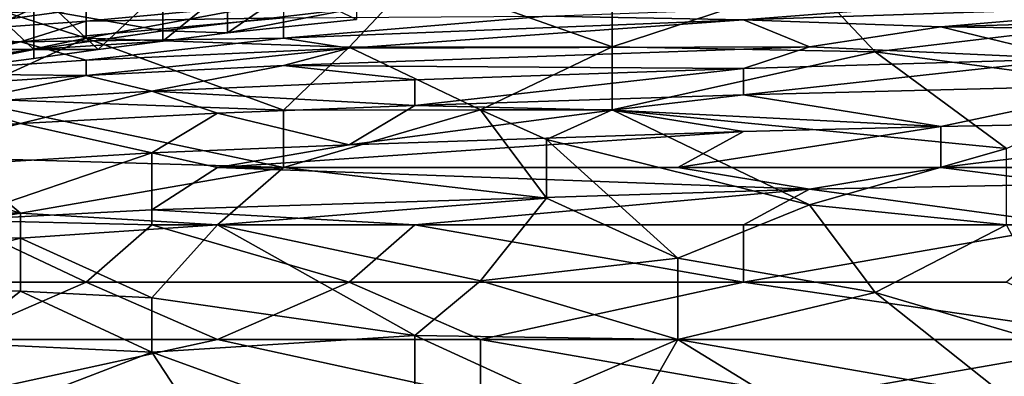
# Model space of a CAD drawing. Extents: x -161 to 11, y -10 to 160.
# Tile 185 of 256: x -0.773 to -0.706, y 0.252 to 0.2763. Entities that reach past the tile are written whole.
import ezdxf

# ---------------------------------------------------------------- set-up
doc = ezdxf.new("R2010")
doc.units = 0

msp = doc.modelspace()

# ---------------------------------------------------------------- linework, layer by layer
for points in [[(-0.768452, 0.277943, 0.706464), (-0.768452, 0.275038, 0.701956), (-0.746097, 0.279173, 0.709769)], [(-0.768452, 0.275038, 0.701956), (-0.750568, 0.274414, 0.701956), (-0.746097, 0.279173, 0.709769)], [(-0.732683, 0.274433, 0.701956), (-0.746097, 0.279173, 0.709769), (-0.750568, 0.274414, 0.701956)], [(-0.746097, 0.279173, 0.709769), (-0.732683, 0.274433, 0.701956), (-0.732683, 0.279114, 0.709769)], [(-0.732683, 0.279114, 0.709769), (-0.732683, 0.274433, 0.701956), (-0.71927, 0.278871, 0.709769)], [(-0.732683, 0.274433, 0.701956), (-0.714799, 0.27411, 0.701956), (-0.71927, 0.278871, 0.709769)], [(-0.705857, 0.278766, 0.709769), (-0.71927, 0.278871, 0.709769), (-0.696915, 0.276231, 0.705862)], [(-0.696915, 0.276231, 0.705862), (-0.71927, 0.278871, 0.709769), (-0.714799, 0.27411, 0.701956)], [(-0.772923, 0.278409, 0.381644), (-0.795278, 0.275766, 0.369925), (-0.790807, 0.276788, 0.38555)], [(-0.772923, 0.278409, 0.381644), (-0.772923, 0.277978, 0.362112), (-0.795278, 0.275766, 0.369925)], [(-0.772923, 0.277978, 0.362112), (-0.777394, 0.277511, 0.3543), (-0.795278, 0.275766, 0.369925)], [(-0.777394, 0.277943, 0.705518), (-0.768452, 0.275038, 0.701956), (-0.768452, 0.277943, 0.706464)], [(-0.777394, 0.277943, 0.705518), (-0.777394, 0.273188, 0.69805), (-0.768452, 0.275038, 0.701956)], [(-0.776403, 0.278411, 0.269989), (-0.772014, 0.274261, 0.267649), (-0.772014, 0.278411, 0.269939)], [(-0.776403, 0.278411, 0.269989), (-0.776403, 0.274261, 0.268217), (-0.772014, 0.274261, 0.267649)], [(-0.772014, 0.278411, 0.269939), (-0.767624, 0.274261, 0.266978), (-0.763234, 0.278411, 0.269652)], [(-0.767624, 0.274261, 0.266978), (-0.772014, 0.278411, 0.269939), (-0.772014, 0.274261, 0.267649)], [(-0.772014, 0.277082, 0.259377), (-0.763234, 0.278212, 0.259377), (-0.763234, 0.275534, 0.263134)], [(-0.763234, 0.274835, 0.266891), (-0.763234, 0.278411, 0.269652), (-0.767624, 0.274261, 0.266978)], [(-0.758845, 0.278411, 0.269444), (-0.763234, 0.278411, 0.269652), (-0.763234, 0.274835, 0.266891)], [(-0.758845, 0.2754, 0.266891), (-0.758845, 0.278411, 0.269444), (-0.763234, 0.274835, 0.266891)], [(-0.763234, 0.275534, 0.263134), (-0.763234, 0.278212, 0.259377), (-0.750065, 0.277062, 0.263134)], [(-0.754455, 0.278411, 0.269197), (-0.758845, 0.278411, 0.269444), (-0.758845, 0.2754, 0.266891)], [(-0.758845, 0.2754, 0.266891), (-0.750065, 0.276305, 0.266891), (-0.754455, 0.278411, 0.269197)], [(-0.768452, 0.276193, 0.307425), (-0.755039, 0.277428, 0.311331), (-0.755039, 0.276406, 0.303519)], [(-0.768452, 0.276193, 0.307425), (-0.768452, 0.277047, 0.315237), (-0.755039, 0.277428, 0.311331)], [(-0.723741, 0.276274, 0.295706), (-0.737154, 0.276536, 0.299612), (-0.705857, 0.277691, 0.299612)], [(-0.705857, 0.277691, 0.299612), (-0.692444, 0.277318, 0.295706), (-0.723741, 0.276274, 0.295706)], [(-0.710328, 0.275807, 0.2918), (-0.723741, 0.276274, 0.295706), (-0.692444, 0.277318, 0.295706)], [(-0.683502, 0.276593, 0.2918), (-0.710328, 0.275807, 0.2918), (-0.692444, 0.277318, 0.295706)], [(-0.772014, 0.277082, 0.259377), (-0.780793, 0.273093, 0.263134), (-0.789572, 0.274531, 0.259377)], [(-0.789572, 0.274531, 0.259377), (-0.780793, 0.276615, 0.25562), (-0.772014, 0.277082, 0.259377)], [(-0.768452, 0.277047, 0.315237), (-0.768452, 0.276193, 0.307425), (-0.781865, 0.275236, 0.307425)], [(-0.781865, 0.275236, 0.307425), (-0.781865, 0.276313, 0.319144), (-0.768452, 0.277047, 0.315237)], [(-0.772014, 0.277082, 0.259377), (-0.772014, 0.274261, 0.263101), (-0.780793, 0.273093, 0.263134)], [(-0.763234, 0.275534, 0.263134), (-0.772014, 0.274261, 0.263101), (-0.772014, 0.277082, 0.259377)], [(-0.758845, 0.2754, 0.266891), (-0.763234, 0.275534, 0.263134), (-0.750065, 0.277062, 0.263134)], [(-0.758845, 0.2754, 0.266891), (-0.750065, 0.277062, 0.263134), (-0.750065, 0.276305, 0.266891)], [(-0.737154, 0.276536, 0.299612), (-0.755039, 0.275032, 0.295706), (-0.755039, 0.276406, 0.303519)], [(-0.737154, 0.276536, 0.299612), (-0.723741, 0.276274, 0.295706), (-0.755039, 0.275032, 0.295706)], [(-0.710328, 0.275807, 0.2918), (-0.683502, 0.276593, 0.2918), (-0.683502, 0.275455, 0.287894)], [(-0.781865, 0.275236, 0.307425), (-0.768452, 0.276193, 0.307425), (-0.772923, 0.27477, 0.299612)], [(-0.772923, 0.27477, 0.299612), (-0.755039, 0.276406, 0.303519), (-0.755039, 0.275032, 0.295706)], [(-0.772923, 0.27477, 0.299612), (-0.768452, 0.276193, 0.307425), (-0.755039, 0.276406, 0.303519)], [(-0.723741, 0.276274, 0.295706), (-0.750568, 0.274358, 0.2918), (-0.755039, 0.275032, 0.295706)], [(-0.750568, 0.274358, 0.2918), (-0.723741, 0.276274, 0.295706), (-0.71927, 0.274437, 0.287894)], [(-0.71927, 0.274437, 0.287894), (-0.723741, 0.276274, 0.295706), (-0.710328, 0.275807, 0.2918)], [(-0.714799, 0.27411, 0.701956), (-0.696915, 0.271697, 0.69805), (-0.696915, 0.276231, 0.705862)], [(-0.795278, 0.273014, 0.299612), (-0.781865, 0.275236, 0.307425), (-0.772923, 0.27477, 0.299612)], [(-0.763234, 0.275534, 0.263134), (-0.763234, 0.274835, 0.266891), (-0.772014, 0.274261, 0.263101)], [(-0.763234, 0.274835, 0.266891), (-0.763234, 0.275534, 0.263134), (-0.758845, 0.2754, 0.266891)], [(-0.71927, 0.274437, 0.287894), (-0.710328, 0.275807, 0.2918), (-0.701386, 0.273619, 0.283987)], [(-0.683502, 0.275455, 0.287894), (-0.701386, 0.273619, 0.283987), (-0.710328, 0.275807, 0.2918)], [(-0.781865, 0.272624, 0.2918), (-0.795278, 0.273014, 0.299612), (-0.772923, 0.27477, 0.299612)], [(-0.772923, 0.27477, 0.299612), (-0.768452, 0.273529, 0.2918), (-0.781865, 0.272624, 0.2918)], [(-0.768452, 0.275038, 0.701956), (-0.777394, 0.270947, 0.694144), (-0.755039, 0.27013, 0.694169)], [(-0.777394, 0.273188, 0.69805), (-0.777394, 0.270947, 0.694144), (-0.768452, 0.275038, 0.701956)], [(-0.755039, 0.275032, 0.295706), (-0.768452, 0.273529, 0.2918), (-0.772923, 0.27477, 0.299612)], [(-0.767624, 0.274261, 0.266978), (-0.772014, 0.274261, 0.263101), (-0.763234, 0.274835, 0.266891)], [(-0.768452, 0.275038, 0.701956), (-0.755039, 0.27013, 0.694169), (-0.750568, 0.274414, 0.701956)], [(-0.768452, 0.273529, 0.2918), (-0.755039, 0.275032, 0.295706), (-0.750568, 0.274358, 0.2918)], [(-0.776403, 0.274261, 0.268217), (-0.780793, 0.272496, 0.266891), (-0.772014, 0.274261, 0.267649)], [(-0.772014, 0.273638, 0.266891), (-0.772014, 0.274261, 0.267649), (-0.780793, 0.272496, 0.266891)], [(-0.780793, 0.272496, 0.266891), (-0.772014, 0.274261, 0.263101), (-0.772014, 0.273638, 0.266891)], [(-0.780793, 0.272496, 0.266891), (-0.780793, 0.273093, 0.263134), (-0.772014, 0.274261, 0.263101)], [(-0.772014, 0.274261, 0.267649), (-0.772014, 0.273638, 0.266891), (-0.767624, 0.274261, 0.266978)], [(-0.767624, 0.274261, 0.266978), (-0.772014, 0.273638, 0.266891), (-0.772014, 0.274261, 0.263101)], [(-0.750568, 0.274358, 0.2918), (-0.768452, 0.272493, 0.287894), (-0.768452, 0.273529, 0.2918)], [(-0.755039, 0.273175, 0.287894), (-0.768452, 0.272493, 0.287894), (-0.750568, 0.274358, 0.2918)], [(-0.755039, 0.273175, 0.287894), (-0.750568, 0.274358, 0.2918), (-0.71927, 0.274437, 0.287894)], [(-0.723741, 0.272973, 0.283987), (-0.755039, 0.273175, 0.287894), (-0.71927, 0.274437, 0.287894)], [(-0.750568, 0.274414, 0.701956), (-0.755039, 0.27013, 0.694169), (-0.741626, 0.27015, 0.694144)], [(-0.750568, 0.274414, 0.701956), (-0.741626, 0.27015, 0.694144), (-0.732683, 0.274433, 0.701956)], [(-0.741626, 0.27015, 0.694144), (-0.732683, 0.27015, 0.694144), (-0.732683, 0.274433, 0.701956)], [(-0.714799, 0.27411, 0.701956), (-0.732683, 0.274433, 0.701956), (-0.732683, 0.27015, 0.694144)], [(-0.732683, 0.27015, 0.694144), (-0.705857, 0.267519, 0.690237), (-0.714799, 0.27411, 0.701956)], [(-0.701386, 0.273619, 0.283987), (-0.723741, 0.272973, 0.283987), (-0.71927, 0.274437, 0.287894)], [(-0.696915, 0.271697, 0.69805), (-0.714799, 0.27411, 0.701956), (-0.705857, 0.267519, 0.690237)], [(-0.781865, 0.272624, 0.2918), (-0.768452, 0.273529, 0.2918), (-0.768452, 0.272493, 0.287894)], [(-0.723741, 0.271166, 0.280081), (-0.701386, 0.273619, 0.283987), (-0.696915, 0.271842, 0.280081)], [(-0.723741, 0.271166, 0.280081), (-0.723741, 0.272973, 0.283987), (-0.701386, 0.273619, 0.283987)], [(-0.768452, 0.272493, 0.287894), (-0.781865, 0.271585, 0.287894), (-0.781865, 0.272624, 0.2918)], [(-0.763981, 0.271411, 0.283987), (-0.768452, 0.272493, 0.287894), (-0.755039, 0.273175, 0.287894)], [(-0.763981, 0.271411, 0.283987), (-0.755039, 0.273175, 0.287894), (-0.746097, 0.272196, 0.283987)], [(-0.746097, 0.272196, 0.283987), (-0.755039, 0.273175, 0.287894), (-0.723741, 0.272973, 0.283987)], [(-0.746097, 0.270443, 0.280081), (-0.723741, 0.272973, 0.283987), (-0.723741, 0.271166, 0.280081)], [(-0.746097, 0.270443, 0.280081), (-0.746097, 0.272196, 0.283987), (-0.723741, 0.272973, 0.283987)], [(-0.777394, 0.270605, 0.283987), (-0.781865, 0.271585, 0.287894), (-0.768452, 0.272493, 0.287894)], [(-0.763981, 0.271411, 0.283987), (-0.777394, 0.270605, 0.283987), (-0.768452, 0.272493, 0.287894)], [(-0.763981, 0.271411, 0.283987), (-0.746097, 0.272196, 0.283987), (-0.746097, 0.270443, 0.280081)], [(-0.710328, 0.269016, 0.276175), (-0.723741, 0.271166, 0.280081), (-0.696915, 0.271842, 0.280081)], [(-0.710328, 0.269016, 0.276175), (-0.696915, 0.271842, 0.280081), (-0.683502, 0.269534, 0.276175)], [(-0.763981, 0.271411, 0.283987), (-0.772923, 0.269228, 0.280081), (-0.777394, 0.270605, 0.283987)], [(-0.75951, 0.269922, 0.280081), (-0.772923, 0.269228, 0.280081), (-0.763981, 0.271411, 0.283987)], [(-0.746097, 0.270443, 0.280081), (-0.75951, 0.269922, 0.280081), (-0.763981, 0.271411, 0.283987)], [(-0.781865, 0.268575, 0.280081), (-0.777394, 0.270605, 0.283987), (-0.772923, 0.269228, 0.280081)], [(-0.777394, 0.270947, 0.694144), (-0.755039, 0.266224, 0.686449), (-0.755039, 0.27013, 0.694169)], [(-0.755039, 0.266224, 0.686449), (-0.777394, 0.270947, 0.694144), (-0.777394, 0.266887, 0.686331)], [(-0.732683, 0.27013, 0.278792), (-0.746097, 0.270443, 0.280081), (-0.723741, 0.271166, 0.280081)], [(-0.710328, 0.269016, 0.276175), (-0.732683, 0.27013, 0.278792), (-0.723741, 0.271166, 0.280081)], [(-0.772923, 0.269228, 0.280081), (-0.75951, 0.269922, 0.280081), (-0.763981, 0.267213, 0.276175)], [(-0.763981, 0.267213, 0.276175), (-0.75951, 0.269922, 0.280081), (-0.750568, 0.26776, 0.276175)], [(-0.75951, 0.269922, 0.280081), (-0.746097, 0.270443, 0.280081), (-0.750568, 0.26776, 0.276175)], [(-0.755039, 0.266224, 0.686449), (-0.737154, 0.26414, 0.682425), (-0.741626, 0.27015, 0.694144)], [(-0.741626, 0.27015, 0.694144), (-0.755039, 0.27013, 0.694169), (-0.755039, 0.266224, 0.686449)], [(-0.750568, 0.26776, 0.276175), (-0.746097, 0.270443, 0.280081), (-0.732683, 0.27013, 0.278792)], [(-0.732683, 0.27013, 0.278792), (-0.723741, 0.268664, 0.276175), (-0.750568, 0.26776, 0.276175)], [(-0.741626, 0.27015, 0.694144), (-0.737154, 0.268127, 0.690237), (-0.732683, 0.27015, 0.694144)], [(-0.741626, 0.27015, 0.694144), (-0.737154, 0.26414, 0.682425), (-0.737154, 0.268127, 0.690237)], [(-0.732683, 0.27015, 0.694144), (-0.737154, 0.268127, 0.690237), (-0.71927, 0.263678, 0.682425)], [(-0.732683, 0.27015, 0.694144), (-0.71927, 0.263678, 0.682425), (-0.705857, 0.267519, 0.690237)], [(-0.723741, 0.268664, 0.276175), (-0.732683, 0.27013, 0.278792), (-0.710328, 0.269016, 0.276175)], [(-0.786336, 0.265853, 0.276175), (-0.772923, 0.269228, 0.280081), (-0.763981, 0.267213, 0.276175)], [(-0.772923, 0.269228, 0.280081), (-0.786336, 0.265853, 0.276175), (-0.781865, 0.268575, 0.280081)], [(-0.683502, 0.269534, 0.276175), (-0.683502, 0.266224, 0.272853), (-0.710328, 0.266224, 0.273278)], [(-0.683502, 0.269534, 0.276175), (-0.710328, 0.266224, 0.273278), (-0.710328, 0.269016, 0.276175)], [(-0.728212, 0.266224, 0.27367), (-0.75951, 0.266224, 0.274772), (-0.723741, 0.268664, 0.276175)], [(-0.723741, 0.268664, 0.276175), (-0.75951, 0.266224, 0.274772), (-0.750568, 0.26776, 0.276175)], [(-0.728212, 0.266224, 0.27367), (-0.710328, 0.269016, 0.276175), (-0.710328, 0.266224, 0.273278)], [(-0.710328, 0.269016, 0.276175), (-0.728212, 0.266224, 0.27367), (-0.723741, 0.268664, 0.276175)], [(-0.737154, 0.268127, 0.690237), (-0.728212, 0.260042, 0.674612), (-0.71927, 0.263678, 0.682425)], [(-0.737154, 0.26414, 0.682425), (-0.728212, 0.260042, 0.674612), (-0.737154, 0.268127, 0.690237)], [(-0.777394, 0.262642, 0.272269), (-0.786336, 0.265853, 0.276175), (-0.763981, 0.267213, 0.276175)], [(-0.777394, 0.262642, 0.272269), (-0.763981, 0.267213, 0.276175), (-0.763981, 0.263341, 0.272269)], [(-0.75951, 0.266224, 0.274772), (-0.763981, 0.267213, 0.276175), (-0.750568, 0.26776, 0.276175)], [(-0.75951, 0.266224, 0.274772), (-0.763981, 0.263341, 0.272269), (-0.763981, 0.267213, 0.276175)], [(-0.705857, 0.262318, 0.680111), (-0.705857, 0.267519, 0.690237), (-0.71927, 0.263678, 0.682425)], [(-0.786336, 0.267124, 0.686331), (-0.790807, 0.263527, 0.678519), (-0.772923, 0.26312, 0.678519)], [(-0.786336, 0.267124, 0.686331), (-0.772923, 0.26312, 0.678519), (-0.777394, 0.266887, 0.686331)], [(-0.777394, 0.266887, 0.686331), (-0.772923, 0.26312, 0.678519), (-0.755039, 0.266224, 0.686449)], [(-0.772923, 0.26312, 0.678519), (-0.75951, 0.262318, 0.677887), (-0.755039, 0.266224, 0.686449)], [(-0.75951, 0.266224, 0.274772), (-0.71927, 0.264747, 0.272269), (-0.763981, 0.263341, 0.272269)], [(-0.71927, 0.264747, 0.272269), (-0.75951, 0.266224, 0.274772), (-0.728212, 0.266224, 0.27367)], [(-0.737154, 0.26414, 0.682425), (-0.755039, 0.266224, 0.686449), (-0.75951, 0.262318, 0.677887)], [(-0.71927, 0.264747, 0.272269), (-0.728212, 0.266224, 0.27367), (-0.710328, 0.266224, 0.273278)], [(-0.710328, 0.266224, 0.273278), (-0.701386, 0.265088, 0.272269), (-0.71927, 0.264747, 0.272269)], [(-0.701386, 0.265088, 0.272269), (-0.710328, 0.266224, 0.273278), (-0.683502, 0.266224, 0.272853)], [(-0.746097, 0.262318, 0.271129), (-0.763981, 0.263341, 0.272269), (-0.71927, 0.264747, 0.272269)], [(-0.746097, 0.262318, 0.271129), (-0.71927, 0.264747, 0.272269), (-0.723741, 0.262318, 0.270791)], [(-0.71927, 0.264747, 0.272269), (-0.701386, 0.262318, 0.270541), (-0.723741, 0.262318, 0.270791)], [(-0.701386, 0.265088, 0.272269), (-0.701386, 0.262318, 0.270541), (-0.71927, 0.264747, 0.272269)], [(-0.75951, 0.262318, 0.677887), (-0.741626, 0.258505, 0.670706), (-0.737154, 0.26414, 0.682425)], [(-0.737154, 0.26414, 0.682425), (-0.741626, 0.258505, 0.670706), (-0.728212, 0.260042, 0.674612)], [(-0.790807, 0.263527, 0.678519), (-0.781865, 0.261612, 0.674612), (-0.772923, 0.26312, 0.678519)], [(-0.763981, 0.263341, 0.272269), (-0.763981, 0.262318, 0.271511), (-0.777394, 0.262642, 0.272269)], [(-0.746097, 0.262318, 0.271129), (-0.763981, 0.262318, 0.271511), (-0.763981, 0.263341, 0.272269)], [(-0.728212, 0.260042, 0.674612), (-0.714799, 0.25772, 0.670706), (-0.71927, 0.263678, 0.682425)], [(-0.71927, 0.263678, 0.682425), (-0.714799, 0.25772, 0.670706), (-0.705857, 0.262318, 0.680111)], [(-0.777394, 0.262642, 0.272269), (-0.768452, 0.258412, 0.269492), (-0.786336, 0.258412, 0.269955)], [(-0.772923, 0.261423, 0.674612), (-0.772923, 0.26312, 0.678519), (-0.781865, 0.261612, 0.674612)], [(-0.763981, 0.262318, 0.271511), (-0.768452, 0.258412, 0.269492), (-0.777394, 0.262642, 0.272269)], [(-0.772923, 0.26312, 0.678519), (-0.772923, 0.261423, 0.674612), (-0.75951, 0.262318, 0.677887)], [(-0.763981, 0.25735, 0.6668), (-0.75951, 0.262318, 0.677887), (-0.772923, 0.261423, 0.674612)], [(-0.763981, 0.262318, 0.271511), (-0.750568, 0.258412, 0.26932), (-0.768452, 0.258412, 0.269492)], [(-0.763981, 0.262318, 0.271511), (-0.746097, 0.262318, 0.271129), (-0.750568, 0.258412, 0.26932)], [(-0.763981, 0.25735, 0.6668), (-0.746097, 0.254784, 0.662894), (-0.75951, 0.262318, 0.677887)], [(-0.75951, 0.262318, 0.677887), (-0.746097, 0.254784, 0.662894), (-0.741626, 0.258505, 0.670706)], [(-0.746097, 0.262318, 0.271129), (-0.723741, 0.258412, 0.269152), (-0.750568, 0.258412, 0.26932)], [(-0.723741, 0.262318, 0.270791), (-0.723741, 0.258412, 0.269152), (-0.746097, 0.262318, 0.271129)], [(-0.701386, 0.262318, 0.270541), (-0.705857, 0.258412, 0.269038), (-0.723741, 0.258412, 0.269152)], [(-0.723741, 0.258412, 0.269152), (-0.723741, 0.262318, 0.270791), (-0.701386, 0.262318, 0.270541)], [(-0.701386, 0.253763, 0.662894), (-0.705857, 0.262318, 0.680111), (-0.714799, 0.25772, 0.670706)], [(-0.772923, 0.261423, 0.674612), (-0.781865, 0.261612, 0.674612), (-0.786336, 0.258128, 0.6668)], [(-0.786336, 0.258128, 0.6668), (-0.772923, 0.257813, 0.6668), (-0.772923, 0.261423, 0.674612)], [(-0.772923, 0.261423, 0.674612), (-0.772923, 0.257813, 0.6668), (-0.763981, 0.25735, 0.6668)], [(-0.741626, 0.258505, 0.670706), (-0.728212, 0.254505, 0.663531), (-0.728212, 0.260042, 0.674612)], [(-0.714799, 0.25772, 0.670706), (-0.728212, 0.260042, 0.674612), (-0.728212, 0.254505, 0.663531)], [(-0.741626, 0.258505, 0.670706), (-0.746097, 0.254784, 0.662894), (-0.728212, 0.254505, 0.663531)], [(-0.768452, 0.258412, 0.269492), (-0.777394, 0.254505, 0.268546), (-0.786336, 0.258412, 0.269955)], [(-0.786336, 0.258128, 0.6668), (-0.777394, 0.25429, 0.658987), (-0.772923, 0.257813, 0.6668)], [(-0.768452, 0.258412, 0.269492), (-0.75951, 0.254505, 0.26845), (-0.777394, 0.254505, 0.268546)], [(-0.772923, 0.257813, 0.6668), (-0.777394, 0.25429, 0.658987), (-0.763981, 0.253646, 0.658987)], [(-0.763981, 0.253646, 0.658987), (-0.763981, 0.25735, 0.6668), (-0.772923, 0.257813, 0.6668)], [(-0.768452, 0.258412, 0.269492), (-0.750568, 0.258412, 0.26932), (-0.75951, 0.254505, 0.26845)], [(-0.750568, 0.258412, 0.26932), (-0.741626, 0.254505, 0.268434), (-0.75951, 0.254505, 0.26845)], [(-0.741626, 0.254505, 0.268434), (-0.750568, 0.258412, 0.26932), (-0.723741, 0.258412, 0.269152)], [(-0.723741, 0.258412, 0.269152), (-0.696915, 0.254505, 0.268313), (-0.741626, 0.254505, 0.268434)], [(-0.705857, 0.258412, 0.269038), (-0.696915, 0.254505, 0.268313), (-0.723741, 0.258412, 0.269152)], [(-0.763981, 0.25735, 0.6668), (-0.763981, 0.253646, 0.658987), (-0.746097, 0.254784, 0.662894)], [(-0.728212, 0.254505, 0.663531), (-0.705857, 0.250599, 0.656349), (-0.714799, 0.25772, 0.670706)], [(-0.714799, 0.25772, 0.670706), (-0.705857, 0.250599, 0.656349), (-0.701386, 0.253763, 0.662894)], [(-0.75951, 0.254505, 0.26845), (-0.741626, 0.250599, 0.268112), (-0.777394, 0.250599, 0.2681)], [(-0.75951, 0.254505, 0.26845), (-0.777394, 0.250599, 0.2681), (-0.777394, 0.254505, 0.268546)], [(-0.763981, 0.253646, 0.658987), (-0.746097, 0.247146, 0.647269), (-0.746097, 0.254784, 0.662894)], [(-0.741626, 0.254505, 0.268434), (-0.741626, 0.250599, 0.268112), (-0.75951, 0.254505, 0.26845)], [(-0.737154, 0.250673, 0.655081), (-0.728212, 0.254505, 0.663531), (-0.746097, 0.254784, 0.662894)], [(-0.746097, 0.254784, 0.662894), (-0.746097, 0.247146, 0.647269), (-0.737154, 0.250673, 0.655081)], [(-0.71927, 0.250599, 0.268102), (-0.741626, 0.254505, 0.268434), (-0.696915, 0.254505, 0.268313)], [(-0.71927, 0.250599, 0.268102), (-0.741626, 0.250599, 0.268112), (-0.741626, 0.254505, 0.268434)], [(-0.737154, 0.250673, 0.655081), (-0.732683, 0.246693, 0.647372), (-0.728212, 0.254505, 0.663531)], [(-0.714799, 0.246273, 0.647269), (-0.728212, 0.254505, 0.663531), (-0.732683, 0.246693, 0.647372)], [(-0.714799, 0.246273, 0.647269), (-0.705857, 0.250599, 0.656349), (-0.728212, 0.254505, 0.663531)], [(-0.696915, 0.254505, 0.268313), (-0.687973, 0.250599, 0.268128), (-0.71927, 0.250599, 0.268102)], [(-0.777394, 0.25429, 0.658987), (-0.777394, 0.248497, 0.647269), (-0.763981, 0.253646, 0.658987)], [(-0.755039, 0.23997, 0.631644), (-0.763981, 0.253646, 0.658987), (-0.777394, 0.248497, 0.647269)], [(-0.763981, 0.253646, 0.658987), (-0.755039, 0.23997, 0.631644), (-0.746097, 0.247146, 0.647269)]]:
    msp.add_3dface(points)

doc.saveas('drawing.dxf')
